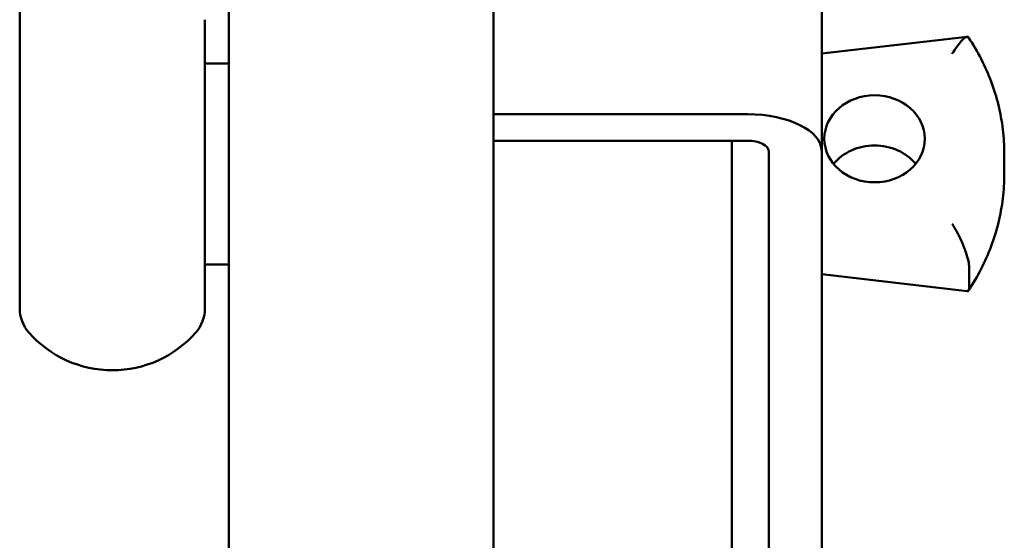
# Model space of a CAD drawing. Header units: millimetres. Extents: x 0 to 10500, y 0 to 7425.
# Tile 19 of 45: x 2153 to 2339, y 5478 to 5576. Entities that reach past the tile are written whole.
import ezdxf

# ---------------------------------------------------------------- set-up
doc = ezdxf.new("R2010")
doc.units = ezdxf.units.MM
doc.header["$LTSCALE"] = 25
doc.layers.add('Visible (ISO)', color=7, linetype='Continuous', lineweight=50)

msp = doc.modelspace()

# ---------------------------------------------------------------- linework, layer by layer
at = {"layer": 'Visible (ISO)'}
for p, q in [((2152.701, 5576.12), (2152.701, 5586.487)), ((2192.201, 5577.86), (2192.201, 4747.86)), ((2242.201, 5577.86), (2242.201, 4747.86)), ((2304.201, 5551.252), (2304.201, 5578.099)), ((2152.701, 5562.49), (2152.701, 5576.12)), ((2187.701, 5562.49), (2187.701, 5576.12)), ((2331.666, 5572.905), (2304.201, 5569.715)), ((2187.701, 5567.86), (2192.201, 5567.86)), ((2152.701, 5525.252), (2152.701, 5562.49)), ((2187.701, 5525.252), (2187.701, 5562.49)), ((2290.201, 5558.252), (2242.201, 5558.252)), ((2242.201, 5553.252), (2290.201, 5553.252)), ((2287.201, 5553.109), (2287.201, 5549.449)), ((2294.201, 5324.134), (2294.201, 5551.252)), ((2304.201, 5551.252), (2304.201, 5317.425)), ((2338.701, 5546.96), (2338.701, 5550.76)), ((2287.201, 5549.449), (2287.201, 5324.425)), ((2187.701, 5529.86), (2192.201, 5529.86)), ((2331.666, 5524.815), (2304.201, 5528.005)), ((2332.069, 5525.526), (2332.069, 5529.326)), ((2152.701, 5521.6), (2152.701, 5525.252)), ((2187.701, 5521.6), (2187.701, 5525.252))]:
    msp.add_line(p, q, dxfattribs=at)
for centre, radius, start, end in [((2159.701, 5521.6), 7, 179.99995, 221.40962), ((2180.701, 5521.6), 7, 318.59038, 0.00005), ((2170.201, 5530.86), 21, 221.40962, 318.59038)]:
    msp.add_arc(centre, radius, start, end, dxfattribs=at)
msp.add_ellipse((2314.201, 5553.61), major_axis=(-9.5, 0), ratio=0.8660254, dxfattribs=at)
for centre, major_axis, ratio, start_param, end_param in [((2290.201, 5551.252), (14, 0), 0.5, 0, 1.5707963), ((2237.201, 5544.449), (9.659, 9.659), 0.2679492, 0.7560713, 0.7853982), ((2292.201, 5544.449), (-9.659, 9.659), 0.2679492, 5.4977871, 5.527114), ((2290.201, 5551.252), (4, 0), 0.5, 0, 1.5707963), ((2314.201, 5544.11), (-9.5, 0), 0.8660254, 3.7570724, 5.6677056)]:
    msp.add_ellipse(centre, major_axis=major_axis, ratio=ratio, start_param=start_param, end_param=end_param, dxfattribs=at)
for points, knots in [([(2331.951, 5572.773), (2331.939, 5572.792), (2331.926, 5572.809), (2331.8, 5572.94), (2331.633, 5572.932), (2331.179, 5572.687), (2330.879, 5572.41), (2330.298, 5571.744), (2330.031, 5571.4), (2329.47, 5570.617), (2329.174, 5570.175), (2328.874, 5569.698), (2328.872, 5569.695), (2328.869, 5569.692)], [1.16367928, 1.16367928, 1.16367928, 1.16367928, 1.18936562, 1.18936562, 1.39289635, 1.39289635, 1.63424747, 1.63424747, 1.81583754, 1.81583754, 2.00281813, 2.00281813, 2.0041376, 2.0041376, 2.0041376, 2.0041376]), ([(2331.951, 5572.773), (2332.824, 5571.455), (2333.619, 5570.094), (2335.046, 5567.301), (2335.678, 5565.868), (2336.767, 5562.948), (2337.224, 5561.46), (2337.96, 5558.446), (2338.237, 5556.92), (2338.608, 5553.85), (2338.701, 5552.305), (2338.701, 5550.76)], [2.62100229, 2.62100229, 2.62100229, 2.62100229, 2.72512036, 2.72512036, 2.82923843, 2.82923843, 2.93335651, 2.93335651, 3.03747458, 3.03747458, 3.14159265, 3.14159265, 3.14159265, 3.14159265]), ([(2331.951, 5524.946), (2332.824, 5526.264), (2333.619, 5527.625), (2335.046, 5530.419), (2335.678, 5531.852), (2336.767, 5534.772), (2337.224, 5536.26), (2337.96, 5539.274), (2338.237, 5540.799), (2338.608, 5543.87), (2338.701, 5545.415), (2338.701, 5546.96)], [2.62100229, 2.62100229, 2.62100229, 2.62100229, 2.72512036, 2.72512036, 2.82923843, 2.82923843, 2.93335651, 2.93335651, 3.03747458, 3.03747458, 3.14159265, 3.14159265, 3.14159265, 3.14159265]), ([(2328.869, 5537.528), (2328.872, 5537.525), (2328.874, 5537.521), (2329.174, 5537.044), (2329.47, 5536.534), (2330.031, 5535.483), (2330.298, 5534.942), (2330.879, 5533.659), (2331.179, 5532.913), (2331.633, 5531.591), (2331.8, 5531.017), (2332.015, 5530.038), (2332.069, 5529.637), (2332.069, 5529.326)], [-0.0013194, -0.0013194, -0.0013194, -0.0013194, 0, 0, 0.1869791, 0.1869791, 0.3685675, 0.3685675, 0.6099165, 0.6099165, 0.8134454, 0.8134454, 1.0014003, 1.0014003, 1.0014003, 1.0014003]), ([(2332.069, 5525.526), (2332.069, 5525.214), (2332.015, 5525.004), (2331.847, 5524.829), (2331.765, 5524.803), (2331.666, 5524.815)], [1.00141432, 1.00141432, 1.00141432, 1.00141432, 1.18937195, 1.18937195, 1.30656512, 1.30656512, 1.30656512, 1.30656512])]:
    msp.add_open_spline(points, degree=3, knots=knots, dxfattribs=at)

doc.saveas('drawing.dxf')
